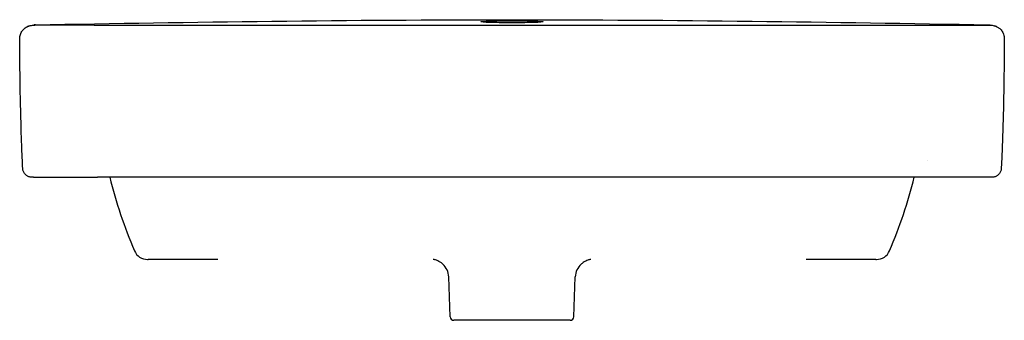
# Model space of a CAD drawing. Header units: millimetres. Extents: x -275 to 275, y -19 to 850.
# Tile 2 of 2: x -275 to 275, y 682 to 850. Entities that reach past the tile are written whole.
import ezdxf

# ---------------------------------------------------------------- set-up
doc = ezdxf.new("R2010")
doc.units = ezdxf.units.MM
doc.layers.add('GEB-KONTUR-A', color=5, linetype='CONTINUOUS')

msp = doc.modelspace()

# ---------------------------------------------------------------- linework, layer by layer
at = {"layer": 'GEB-KONTUR-A', "ltscale": 25}
for p, q in [((-266.51, 847), (-266.6, 847)), ((-233.37, 847), (-233.37, 847)), ((266.51, 847), (266.6, 847)), ((-267.24, 762), (-268.29, 762)), ((268.29, 762), (267.24, 762)), ((-203.58, 716), (-203.28, 716)), ((-164.24, 716), (-203.28, 716)), ((203.28, 716), (164.24, 716)), ((203.28, 716), (203.58, 716)), ((-38.64, 713.37), (-38.85, 713.55)), ((-38.85, 713.55), (-38.85, 713.55)), ((38.64, 713.37), (38.85, 713.55)), ((38.85, 713.55), (38.85, 713.55)), ((-34.56, 683.93), (-35.34, 706.29)), ((34.56, 683.93), (35.34, 706.29)), ((32.56, 682), (-32.56, 682))]:
    msp.add_line(p, q, dxfattribs=at)
for centre, radius, start, end in [((235.02, 761.9), 10.11, 107.9748, 107.9749), ((47.81, 830.19), 280.9, 194.0495, 202.901), ((-47.78, 830.19), 280.87, 337.0963, 345.9489), ((-203.58, 724), 8, 202.9407, 270), ((203.58, 724), 8, 270, 337.0593), ((-45.33, 705.94), 10, 2.0008, 48.0007), ((45.33, 705.94), 10, 131.9993, 177.9992), ((-32.56, 684), 2, 182, 270), ((32.56, 684), 2, 270, 358)]:
    msp.add_arc(centre, radius, start, end, dxfattribs=at)
for centre, major_axis, ratio, start_param, end_param in [((-267.46, 839.37), (-3.7, 6.52), 0.999996, 6.038037, 6.214206), ((-267.46, 839.37), (3.7, -6.52), 0.999996, 2.716538, 2.716719), ((-266.45, 839.5), (-0.01, 7.5), 0.999946, 6.282199, 6.28226), ((266.45, 839.5), (0, 7.5), 0.999946, 6.283124, 6.283185), ((267.46, 839.37), (3.7, 6.52), 0.999996, 0.424691, 0.424871), ((267.46, 839.37), (3.7, 6.52), 0.999996, 0.06898, 0.245148), ((-199.03, 721), (0.02, -5), 0.999998, 6.278478, 6.279628), ((199.03, 721), (-0.02, -5), 0.999998, 0.003593, 0.004745)]:
    msp.add_ellipse(centre, major_axis=major_axis, ratio=ratio, start_param=start_param, end_param=end_param, dxfattribs=at)
for points, knots in [([(-266.24, 847.13), (-266.46, 847.13), (-266.84, 847.1), (-267.07, 847.02), (-267.16, 846.98)], [0, 0, 0, 0, 0.3135142, 0.6421963, 0.6421963, 0.6421963, 0.6421963]), ([(0, 848.26), (-1.15, 848.26), (-2.3, 848.27), (-4.7, 848.28), (-5.93, 848.3), (-9.04, 848.34), (-10.8, 848.38), (-13.94, 848.48), (-15.25, 848.54), (-17.04, 848.68), (-17.5, 848.75), (-17.5, 848.89), (-17.04, 848.96), (-15.25, 849.08), (-13.95, 849.13), (-10.8, 849.22), (-9.04, 849.25), (-5.93, 849.29), (-4.69, 849.3), (-2.3, 849.31), (-1.15, 849.32), (0, 849.32)], [-5.512778, -5.512778, -5.512778, -5.512778, -5.166779, -5.166779, -4.779746, -4.779746, -4.146515, -4.146515, -3.452407, -3.452407, -2.756451, -2.756451, -2.060569, -2.060569, -1.366605, -1.366605, -0.732369, -0.732369, -0.345536, -0.345536, -0.000001, -0.000001, -0.000001, -0.000001]), ([(0, 849.32), (1.15, 849.32), (2.3, 849.31), (4.69, 849.3), (5.93, 849.29), (9.04, 849.25), (10.8, 849.22), (13.95, 849.13), (15.25, 849.08), (17.04, 848.96), (17.5, 848.89), (17.5, 848.75), (17.04, 848.68), (15.25, 848.54), (13.94, 848.48), (10.8, 848.38), (9.04, 848.34), (5.93, 848.3), (4.7, 848.28), (2.3, 848.27), (1.15, 848.26), (0, 848.26)], [-5.512754, -5.512754, -5.512754, -5.512754, -5.167261, -5.167261, -4.780485, -4.780485, -4.146282, -4.146282, -3.452319, -3.452319, -2.756432, -2.756432, -2.06048, -2.06048, -1.366373, -1.366373, -0.73311, -0.73311, -0.346033, -0.346033, -0.000001, -0.000001, -0.000001, -0.000001]), ([(266.24, 847.13), (266.34, 847.13), (266.43, 847.13), (266.62, 847.11), (266.71, 847.1), (266.88, 847.07), (266.95, 847.06), (267.01, 847.04), (267.02, 847.04), (267.08, 847.02), (267.12, 847), (267.16, 846.98)], [0, 0, 0, 0, 0.1403109, 0.1403109, 0.3135142, 0.3135142, 0.4826479, 0.4826479, 0.50033, 0.50033, 0.6422077, 0.6422077, 0.6422077, 0.6422077]), ([(-275.01, 839.32), (-275.01, 840.14), (-274.87, 840.96), (-274.37, 842.47), (-274, 843.18), (-273.37, 844.04), (-273.16, 844.28), (-272.81, 844.65), (-272.67, 844.79), (-272.31, 845.11), (-272.12, 845.27), (-271.81, 845.5), (-271.68, 845.58), (-271.43, 845.74), (-271.32, 845.81), (-271.04, 845.97), (-270.94, 846.02), (-270.6, 846.19), (-270.49, 846.23), (-270.04, 846.42), (-269.83, 846.49), (-268.89, 846.77), (-268.16, 846.95), (-266.85, 847), (-266.73, 847), (-266.6, 847)], [0, 0, 0, 0, 0.245068, 0.245068, 0.483541, 0.483541, 0.586169, 0.586169, 0.660619, 0.660619, 0.777368, 0.777368, 0.891137, 0.891137, 1.067664, 1.067664, 1.44618, 1.44618, 2.580198, 2.580198, 5.980786, 5.980786, 16.182353, 16.182353, 17.225283, 17.225283, 17.225283, 17.225283]), ([(-233.37, 847), (-234.26, 847), (-235.15, 847), (-236.91, 847), (-238.65, 847), (-241.19, 847), (-243.63, 847), (-245.98, 847), (-248.22, 847), (-250.36, 847), (-252.38, 847), (-254.3, 847), (-256.1, 847), (-257.77, 847), (-259.31, 847), (-260.73, 847), (-262, 847), (-263.12, 847), (-264.1, 847), (-264.92, 847), (-265.57, 847), (-266.06, 847), (-266.26, 847), (-266.4, 847), (-266.44, 847), (-266.45, 847)], [0.0000074, 0.0000074, 0.0000074, 0.0000074, 0.0505212, 0.0505212, 0.1010841, 0.1504481, 0.1988311, 0.2464227, 0.2933784, 0.339839, 0.3859358, 0.4317826, 0.4774865, 0.5231475, 0.5688651, 0.6147389, 0.6608751, 0.7073863, 0.7544021, 0.8020618, 0.8505189, 0.8999606, 0.9506027, 0.9506027, 0.9999775, 0.9999775, 0.9999775, 0.9999775]), ([(-233.37, 847), (-207.69, 847), (-156.16, 847), (-79.02, 847), (-26.46, 847), (0, 847)], [0, 0, 0, 0, 0.3333333, 0.6666667, 0.9999984, 0.9999984, 0.9999984, 0.9999984]), ([(233.37, 847), (234.26, 847), (235.15, 847), (236.91, 847), (238.65, 847), (241.19, 847), (243.63, 847), (245.98, 847), (248.22, 847), (250.36, 847), (252.38, 847), (254.3, 847), (256.1, 847), (257.77, 847), (259.31, 847), (260.73, 847), (262, 847), (263.12, 847), (264.1, 847), (264.92, 847), (265.57, 847), (266.06, 847), (266.26, 847), (266.4, 847), (266.44, 847), (266.45, 847)], [0.0000074, 0.0000074, 0.0000074, 0.0000074, 0.0505212, 0.0505212, 0.1010841, 0.1504481, 0.1988311, 0.2464227, 0.2933784, 0.339839, 0.3859358, 0.4317826, 0.4774865, 0.5231475, 0.5688651, 0.6147389, 0.6608751, 0.7073863, 0.7544021, 0.8020618, 0.8505189, 0.8999606, 0.9506027, 0.9506027, 0.9999775, 0.9999775, 0.9999775, 0.9999775]), ([(266.6, 847), (267.85, 847), (268.63, 846.83), (269.57, 846.57), (269.79, 846.5), (270.17, 846.36), (270.31, 846.31), (270.6, 846.18), (270.7, 846.14), (271.04, 845.96), (271.17, 845.9), (271.68, 845.58), (271.86, 845.46), (272.3, 845.12), (272.54, 844.92), (273.04, 844.42), (273.3, 844.13), (273.96, 843.24), (274.33, 842.56), (274.86, 841.05), (275.01, 840.18), (275, 839.32)], [0, 0, 0, 0, 10.000576, 10.000576, 13.354817, 13.354817, 15.0331, 15.0331, 15.877155, 15.877155, 16.316738, 16.316738, 16.48252, 16.48252, 16.609636, 16.609636, 16.736079, 16.736079, 16.965789, 16.965789, 17.223941, 17.223941, 17.223941, 17.223941]), ([(-273.29, 766.74), (-273.39, 768.69), (-273.5, 770.84), (-273.7, 775.38), (-273.8, 777.82), (-274.04, 784.24), (-274.16, 788.22), (-274.53, 801.44), (-274.71, 810.66), (-274.92, 826.4), (-274.98, 832.87), (-275.01, 839.32)], [0, 0, 0, 0, 0.660073, 0.660073, 1.386842, 1.386842, 2.586577, 2.586577, 5.387745, 5.387745, 7.32446, 7.32446, 7.32446, 7.32446]), ([(275, 839.32), (274.95, 826.07), (274.77, 812.78), (274.34, 794.31), (274.19, 788.94), (273.91, 780.76), (273.8, 777.96), (273.56, 772.29), (273.43, 769.35), (273.29, 766.74)], [0, 0, 0, 0, 3.976917, 3.976917, 5.603739, 5.603739, 6.436934, 6.436934, 7.317495, 7.317495, 7.317495, 7.317495]), ([(-268.29, 762), (-268.49, 762), (-268.68, 762.01), (-269.07, 762.06), (-269.26, 762.09), (-269.96, 762.26), (-270.47, 762.47), (-271.37, 763.02), (-271.78, 763.38), (-272.46, 764.19), (-272.74, 764.66), (-273.14, 765.65), (-273.26, 766.2), (-273.29, 766.74)], [0, 0, 0, 0, 0.0584898, 0.0584898, 0.1161927, 0.1161927, 0.2755251, 0.2755251, 0.4348272, 0.4348272, 0.5940609, 0.5940609, 0.7562496, 0.7562496, 0.7562496, 0.7562496]), ([(273.29, 766.74), (273.26, 766.2), (273.14, 765.65), (272.74, 764.66), (272.46, 764.19), (271.78, 763.38), (271.37, 763.02), (270.47, 762.47), (269.96, 762.26), (269.26, 762.09), (269.07, 762.06), (268.68, 762.01), (268.49, 762), (268.29, 762)], [0, 0, 0, 0, 0.1621986, 0.1621986, 0.3214319, 0.3214319, 0.4807339, 0.4807339, 0.6400664, 0.6400664, 0.6977645, 0.6977645, 0.7562494, 0.7562494, 0.7562494, 0.7562494]), ([(-267.24, 762), (-267.23, 762), (-267.14, 762), (-266.83, 762), (-266.31, 762), (-265.6, 762), (-264.72, 762), (-263.66, 762), (-262.44, 762), (-261.06, 762), (-259.53, 762), (-257.85, 762), (-256.04, 762), (-254.09, 762), (-252.02, 762), (-249.83, 762), (-247.52, 762), (-245.1, 762), (-242.58, 762), (-239.96, 762), (-237.24, 762), (-234.44, 762), (-232.55, 762), (-231.6, 762)], [0, 0, 0, 0, 0.0481568, 0.0988867, 0.1484953, 0.1971774, 0.2451008, 0.2924028, 0.3392071, 0.3856291, 0.4317692, 0.477723, 0.5235814, 0.5694369, 0.615384, 0.6615256, 0.7079724, 0.7548535, 0.8023077, 0.8504888, 0.8995848, 0.9498109, 0.999984, 0.999984, 0.999984, 0.999984]), ([(0, 762), (-26.59, 762), (-79.2, 762), (-156.27, 762), (-206.67, 762), (-231.6, 762)], [0.0000013, 0.0000013, 0.0000013, 0.0000013, 0.3333333, 0.6666667, 1, 1, 1, 1]), ([(267.24, 762), (267.23, 762), (267.14, 762), (266.83, 762), (266.31, 762), (265.6, 762), (264.72, 762), (263.66, 762), (262.44, 762), (261.06, 762), (259.53, 762), (257.85, 762), (256.04, 762), (254.09, 762), (252.02, 762), (249.83, 762), (247.52, 762), (245.1, 762), (242.58, 762), (239.96, 762), (237.24, 762), (234.44, 762), (232.55, 762), (231.6, 762)], [0, 0, 0, 0, 0.0481568, 0.0988867, 0.1484953, 0.1971774, 0.2451008, 0.2924028, 0.3392071, 0.3856291, 0.4317692, 0.477723, 0.5235814, 0.5694369, 0.615384, 0.6615256, 0.7079724, 0.7548535, 0.8023077, 0.8504888, 0.8995848, 0.9498109, 0.9999896, 0.9999896, 0.9999896, 0.9999896]), ([(-198.55, 716), (-198.62, 716), (-198.68, 716), (-198.83, 716), (-198.91, 716), (-198.98, 716), (-199, 716), (-199.02, 716), (-199.02, 716), (-199.03, 716), (-199.03, 716), (-199.03, 716)], [3.925522, 3.925522, 3.925522, 3.925522, 4.0425892, 4.0425892, 4.2435115, 4.2435115, 4.3445114, 4.3445114, 4.3951102, 4.3951102, 4.4179323, 4.4179323, 4.4179323, 4.4179323]), ([(-38.85, 713.55), (-39.64, 714.27), (-40.57, 714.86), (-41.93, 715.46), (-42.36, 715.61), (-43.02, 715.8), (-43.27, 715.86), (-43.69, 715.95), (-43.87, 715.98), (-44.02, 716)], [0, 0, 0, 0, 0.3211166, 0.3211166, 0.4612994, 0.4612994, 0.5499062, 0.5499062, 0.6300691, 0.6300691, 0.6300691, 0.6300691]), ([(44.02, 716), (43.99, 715.99), (43.95, 715.99), (43.7, 715.95), (43.44, 715.9), (42.9, 715.77), (42.63, 715.69), (41.97, 715.47), (41.57, 715.31), (40.56, 714.82), (39.96, 714.45), (39.22, 713.87), (39.03, 713.72), (38.85, 713.55)], [0.1954718, 0.1954718, 0.1954718, 0.1954718, 0.2145537, 0.2145537, 0.3191895, 0.3191895, 0.4109371, 0.4109371, 0.5426284, 0.5426284, 0.7536753, 0.7536753, 0.8268227, 0.8268227, 0.8268227, 0.8268227]), ([(174.02, 716), (173.84, 716), (173.66, 716), (172.53, 716), (171.58, 716), (170.63, 716)], [4.1063224, 4.1063224, 4.1063224, 4.1063224, 4.1606195, 4.1606195, 4.4460376, 4.4460376, 4.4460376, 4.4460376]), ([(199.03, 716), (199.03, 716), (199.02, 716), (199.02, 716), (199, 716), (198.9, 716), (198.76, 716), (198.55, 716), (198.55, 716), (198.55, 716)], [0.0280299, 0.0280299, 0.0280299, 0.0280299, 0.0582278, 0.0582278, 0.1729321, 0.1729321, 0.5175965, 0.5175965, 0.5203218, 0.5203218, 0.5203218, 0.5203218])]:
    msp.add_open_spline(points, degree=3, knots=knots, dxfattribs=at)
for points in [[(-266.24, 847.13), (-178.19, 848.66), (-90.61, 850), (0, 850)], [(0, 850), (90.61, 850), (178.19, 848.66), (266.24, 847.13)], [(-267.17, 846.98), (-267.17, 846.98), (-267.17, 846.98), (-267.17, 846.98)], [(-227.8, 847), (-217.84, 847), (-207.87, 847), (-197.9, 847)], [(0, 847), (26.46, 847), (79.02, 847), (156.17, 847), (207.69, 847), (233.37, 847)], [(267.17, 846.98), (267.17, 846.98), (267.17, 846.98), (267.17, 846.98)], [(-275.01, 839.32), (-275.01, 839.32), (-275.01, 839.32), (-275.01, 839.32)], [(275, 839.32), (275, 839.32), (275, 839.32), (275, 839.32)], [(231.6, 762), (206.67, 762), (156.27, 762), (79.2, 762), (26.59, 762), (0, 762)], [(-170.63, 716), (-171.75, 716), (-172.89, 716), (-174.01, 716)]]:
    msp.add_open_spline(points, degree=3, dxfattribs=at)

doc.saveas('drawing.dxf')
